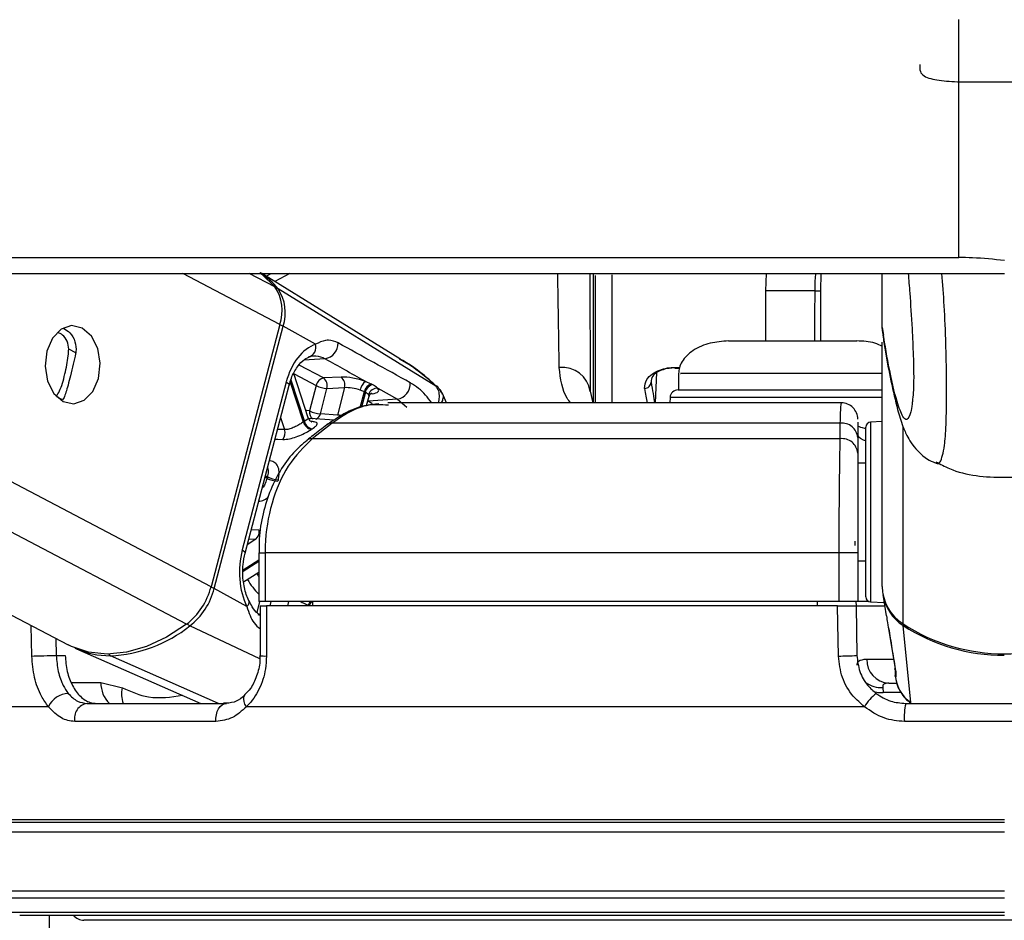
# Paper-space layout '4M DUO Surface plate' of a CAD drawing. Header units: millimetres. Extents: x 20 to 26560, y 40 to 17993.
# Tile 81 of 87: x 22439 to 22559, y 6568 to 6679. Entities that reach past the tile are written whole.
import ezdxf

# ---------------------------------------------------------------- set-up
doc = ezdxf.new("R2010")
doc.units = ezdxf.units.MM

psp = doc.layouts.new('4M DUO Surface plate')

# ---------------------------------------------------------------- linework, layer by layer
at = {"color": 8, "linetype": 'Continuous', "lineweight": 25, "ltscale": 2}
for p, q in [((22553.91, 6649.61), (22553.92, 6678.81)), ((22459.07, 6604.58), (22377.07, 6647.65)), ((22462.09, 6609.19), (22388.89, 6647.65)), ((22470.54, 6641.39), (22458.62, 6647.65)), ((22469.93, 6646.01), (22466.79, 6647.65)), ((22468.88, 6647.3), (22469.49, 6647.65)), ((22471.77, 6647.65), (22469.92, 6646.66)), ((22511.3, 6647.47), (22511.3, 6631.76)), ((22536.22, 6645.51), (22530.19, 6645.51)), ((22536.22, 6645.51), (22536.92, 6645.51)), ((22445.48, 6637.91), (22444.61, 6638.36)), ((22475.92, 6634.82), (22472.9, 6636.4)), ((22476.11, 6637.18), (22473.48, 6637)), ((22472.28, 6635.31), (22475, 6633.88)), ((22516.65, 6631.76), (22516.84, 6635.47)), ((22519.05, 6636.12), (22519.61, 6636.12)), ((22519.05, 6636.01), (22519.05, 6636.12)), ((22473.43, 6629.41), (22471.82, 6634.37)), ((22471.89, 6634.59), (22473.55, 6629.49)), ((22489.68, 6633.85), (22489.71, 6633.83)), ((22480.4, 6631.19), (22480.92, 6633.14)), ((22481.04, 6633.08), (22480.56, 6631.25)), ((22481.67, 6632.88), (22481.89, 6632.9)), ((22443.84, 6632.15), (22443.16, 6632.5)), ((22481.33, 6631.95), (22481.38, 6631.95)), ((22481.38, 6631.95), (22481.34, 6631.97)), ((22484.97, 6632.2), (22486.12, 6631.23)), ((22533.5, 6632.41), (22518.45, 6632.41)), ((22544.53, 6632.41), (22533.5, 6632.41)), ((22470.64, 6629.97), (22471.13, 6628.48)), ((22543.06, 6629.39), (22543.06, 6622.2)), ((22471.13, 6628.48), (22470.26, 6628.49)), ((22547.07, 6604.62), (22547.07, 6628.84)), ((22468.96, 6622.5), (22468.72, 6622.63)), ((22468.76, 6622.8), (22469.01, 6622.67)), ((22543.06, 6622.2), (22543.06, 6607.33)), ((22468, 6616.13), (22467.02, 6616.16)), ((22467.6, 6615.03), (22466.54, 6614.34)), ((22466.73, 6615.06), (22467.6, 6615.03)), ((22467.95, 6613.36), (22468.74, 6613.36)), ((22466.03, 6611.25), (22467.95, 6612.49)), ((22467.95, 6612.29), (22466.03, 6611.05)), ((22468.05, 6607.36), (22467.7, 6606.04)), ((22469.34, 6606.86), (22469.47, 6607.36)), ((22471.59, 6607.36), (22471.46, 6606.86)), ((22474.03, 6606.86), (22474.03, 6606.88)), ((22440.08, 6600.68), (22440, 6604.43)), ((22468.07, 6600.33), (22459.48, 6604.38)), ((22443.04, 6602.83), (22443.09, 6600.75)), ((22462.99, 6594.86), (22449.75, 6600.72)), ((22542.6, 6600.31), (22545.86, 6600.31)), ((22444.95, 6597.41), (22448.57, 6597.41)), ((22546.79, 6596.21), (22544.63, 6596.21)), ((22559.5, 6580.55), (22415.69, 6580.55)), ((22417.65, 6579.08), (22559.5, 6579.08)), ((22428.96, 6571.85), (22559.5, 6571.85)), ((22430.8, 6570.98), (22559.5, 6570.98)), ((22436.12, 6569.25), (22559.5, 6569.25)), ((22442.21, 6568.86), (22442.21, 2354.33)), ((22672.51, 6568.23), (22446.48, 6568.23))]:
    psp.add_line(p, q, dxfattribs=at)
at = {"color": 7, "linetype": 'Continuous', "lineweight": 25, "ltscale": 2}
for p, q in [((19731.26, 6647.65), (22559.5, 6647.65)), ((22357.73, 6647.65), (22444.55, 6602.04)), ((22485.28, 6637.16), (22468.31, 6647.65)), ((22509, 6647.62), (22509, 6631.76)), ((22509.3, 6631.76), (22509.3, 6647.41)), ((22530.24, 6647.65), (22530.17, 6645.51)), ((22536.97, 6645.51), (22537.01, 6647.65)), ((22544.5, 6641.01), (22544.5, 6647.65)), ((22489.71, 6633.83), (22470.33, 6645.76)), ((22530.17, 6645.51), (22530.17, 6639.36)), ((22536.97, 6639.36), (22536.97, 6645.51)), ((22470.54, 6641.39), (22462.09, 6609.19)), ((22462.49, 6608.97), (22470.93, 6641.17)), ((22474.93, 6638.95), (22470.93, 6641.17)), ((22544.5, 6641.01), (22544.67, 6640.09)), ((22544.5, 6641.01), (22544.5, 6641.01)), ((22525.62, 6639.36), (22541.37, 6639.36)), ((22544.5, 6609.23), (22544.5, 6639.2)), ((22474.03, 6629.91), (22472.26, 6635.36)), ((22519.05, 6636.01), (22519.59, 6636.01)), ((22519.5, 6635.36), (22519.5, 6633.36)), ((22471.32, 6634.32), (22465.92, 6613.7)), ((22466.28, 6613.32), (22471.68, 6633.94)), ((22475, 6633.88), (22474.18, 6630.77)), ((22478.06, 6634.91), (22475.92, 6634.82)), ((22481.77, 6634.07), (22481.07, 6634.39)), ((22475.52, 6630.42), (22476.33, 6633.53)), ((22476.33, 6633.53), (22478.48, 6633.63)), ((22478.48, 6633.63), (22477.6, 6630.26)), ((22480.43, 6633.34), (22480.92, 6633.14)), ((22482.57, 6633.55), (22484.97, 6632.2)), ((22508.65, 6633.18), (22508.98, 6631.76)), ((22519.45, 6633.36), (22533.5, 6633.36)), ((22533.5, 6633.36), (22544.53, 6633.36)), ((22444.05, 6632.4), (22443.84, 6632.15)), ((22481.19, 6631.42), (22481.49, 6632.57)), ((22484.97, 6632.2), (22481.38, 6631.95)), ((22539.46, 6631.76), (22483.8, 6631.76)), ((22518.45, 6632.41), (22518.41, 6631.76)), ((22477.6, 6630.26), (22475.52, 6630.42)), ((22477.19, 6629.62), (22474.3, 6629.83)), ((22476.97, 6629.25), (22474.52, 6627.36)), ((22539.36, 6629.25), (22476.97, 6629.25)), ((22539.36, 6627.36), (22539.36, 6629.25)), ((22541.5, 6629.38), (22541.5, 6627.5)), ((22544.5, 6629.46), (22543.06, 6629.39)), ((22542.5, 6622), (22542.5, 6628.79)), ((22539.36, 6627.36), (22474.52, 6627.36)), ((22541.5, 6627.5), (22541.5, 6625.61)), ((22542.5, 6624.36), (22541.5, 6624.36)), ((22542.5, 6607.93), (22542.5, 6622)), ((22467.95, 6613.36), (22467.95, 6607.36)), ((22539.23, 6613.36), (22468.74, 6613.36)), ((22468.74, 6613.36), (22468.74, 6607.36)), ((22541.5, 6613.36), (22539.23, 6613.36)), ((22539.23, 6607.36), (22539.23, 6613.36)), ((22541.5, 6613.36), (22541.5, 6607.36)), ((22541.5, 6612.36), (22542.5, 6612.36)), ((22466.09, 6609.77), (22467.95, 6610.97)), ((22466.49, 6606.75), (22462.49, 6608.97)), ((22468.74, 6607.36), (22467.95, 6607.36)), ((22539.23, 6607.36), (22468.74, 6607.36)), ((22474.53, 6607.36), (22474.53, 6606.86)), ((22536.5, 6607.36), (22536.5, 6606.86)), ((22541.5, 6607.36), (22539.23, 6607.36)), ((22541.28, 6607.36), (22541.29, 6606.86)), ((22542.91, 6607.36), (22541.5, 6607.36)), ((22543.06, 6607.33), (22544.74, 6607.24)), ((22544.59, 6608.23), (22544.99, 6605.62)), ((22468.12, 6606.86), (22468.11, 6600.72)), ((22539.01, 6606.86), (22468.91, 6606.86)), ((22541.29, 6606.86), (22541.39, 6600.75)), ((22541.29, 6606.86), (22544.8, 6606.86)), ((22545.29, 6604.03), (22545.49, 6602.81)), ((22548.01, 6594.96), (22547.09, 6604.42)), ((22545.49, 6602.81), (22546.1, 6599.1)), ((22445.58, 6601.56), (22460.85, 6594.86)), ((22443.09, 6600.75), (22444.19, 6600.75)), ((22468.11, 6600.72), (22468.11, 6600.72)), ((22448.57, 6597.41), (22451.2, 6596.77)), ((22544.56, 6596.8), (22544.63, 6596.21)), ((22545.31, 6597.36), (22546.3, 6597.36)), ((22442.13, 6594.46), (22410.7, 6594.46)), ((22446.86, 6594.86), (22463.98, 6594.86)), ((22542.32, 6594.46), (22466.43, 6594.46)), ((22547.39, 6594.86), (22571.6, 6594.86)), ((22462.69, 6592.64), (22445.35, 6592.64)), ((22571.76, 6592.64), (22547.23, 6592.64)), ((22559.5, 6580.26), (22416.39, 6580.26)), ((22438.6, 6568.86), (22559.5, 6568.86))]:
    psp.add_line(p, q, dxfattribs=at)
at = {"color": 7, "linetype": 'Continuous', "lineweight": 25, "ltscale": 2, "flags": 128}
for points in [[(22424.7, 6649.61), (22440.21, 6649.61), (22447.97, 6649.61), (22463.49, 6649.61), (22471.25, 6649.61), (22486.77, 6649.61), (22494.52, 6649.61), (22502.28, 6649.61), (22517.8, 6649.61), (22525.56, 6649.61), (22539.74, 6649.61), (22553.91, 6649.61)], [(22468.08, 6647.76), (22468.33, 6647.58), (22469.93, 6646.01)], [(22446.28, 6640.94), (22444.97, 6641.24), (22443.68, 6640.8), (22442.61, 6639.71), (22441.92, 6638.11), (22441.71, 6636.26), (22442.01, 6634.44), (22442.79, 6632.92), (22443.92, 6631.94), (22445.23, 6631.64), (22446.51, 6632.08), (22447.59, 6633.17), (22448.28, 6634.77), (22448.49, 6636.62), (22448.18, 6638.44), (22447.41, 6639.96), (22446.28, 6640.94)], [(22474.12, 6629.84), (22474.18, 6629.84), (22474.3, 6629.83)], [(22541.15, 6614.77), (22541.15, 6614.76), (22541.15, 6614.75), (22541.15, 6614.72), (22541.15, 6614.67), (22541.15, 6614.61), (22541.15, 6614.54), (22541.15, 6614.46), (22541.16, 6614.37), (22541.16, 6614.27)], [(22468.91, 6606.86), (22468.9, 6602.86), (22468.9, 6600.68)], [(22539.12, 6600.68), (22539.05, 6604.68), (22539.01, 6606.86)], [(22468.18, 6605.64), (22468.12, 6605.67), (22467.87, 6605.73)], [(22459.07, 6604.58), (22456.64, 6603), (22454.17, 6601.85), (22451.71, 6601.15), (22449.32, 6600.91), (22447.05, 6601.14), (22444.96, 6601.84), (22444.55, 6602.04)], [(22440.08, 6600.68), (22440.38, 6600.69), (22440.73, 6600.7), (22441.12, 6600.71), (22441.54, 6600.72), (22441.97, 6600.73), (22442.38, 6600.74), (22442.76, 6600.75), (22443.09, 6600.75)], [(22546.16, 6598.77), (22546.06, 6599.11), (22546.06, 6599.14)], [(22462.69, 6592.64), (22462.69, 6593.06), (22462.75, 6593.47), (22462.86, 6593.85), (22463.02, 6594.19), (22463.22, 6594.47), (22463.45, 6594.68), (22463.71, 6594.81), (22463.98, 6594.86)]]:
    psp.add_lwpolyline(points, dxfattribs=at)
at = {"color": 8, "linetype": 'Continuous', "lineweight": 25, "ltscale": 2, "flags": 128}
for points in [[(22471.32, 6634.32), (22471.48, 6634.22), (22471.6, 6634.12), (22471.67, 6634.04), (22471.69, 6633.96), (22471.68, 6633.94)], [(22481.93, 6631.63), (22481.83, 6631.69), (22481.38, 6631.95)], [(22474.18, 6630.77), (22473.86, 6630.81), (22473.73, 6630.82)], [(22469.94, 6627.3), (22470.28, 6627.29), (22470.92, 6627.27)], [(22465.92, 6613.7), (22466.08, 6613.6), (22466.2, 6613.5), (22466.26, 6613.41), (22466.28, 6613.33), (22466.28, 6613.32)], [(22466.49, 6606.75), (22466.63, 6606.93), (22466.72, 6607.1), (22466.77, 6607.26), (22466.77, 6607.4), (22466.74, 6607.47)], [(22543.48, 6596.33), (22544.02, 6596.22), (22544.63, 6596.21)], [(22466.43, 6594.46), (22466.26, 6594.79), (22466.15, 6595.1), (22466.1, 6595.39), (22466.12, 6595.64), (22466.21, 6595.85), (22466.29, 6595.94)]]:
    psp.add_lwpolyline(points, dxfattribs=at)
at = {"color": 7, "linetype": 'Continuous', "lineweight": 25, "ltscale": 4}
for centre, radius, start, end in [((22462.52, 6639.39), 10.08, 39.2146, 55.9664), ((22465.57, 6643.08), 5.25, 341.1994, 33.821), ((22465.99, 6642.86), 5.22, 341.1997, 33.8209), ((22473.77, 6638.6), 1.21, 283.749, 16.8987), ((22475.75, 6639.1), 1.95, 280.7247, 0.755), ((22505.17, 6632.59), 3.54, 9.5521, 95.111), ((22476.18, 6633.65), 1.2, 102.5251, 168.7953), ((22476.52, 6636.97), 3.44, 243.862, 266.9379), ((22475.16, 6633.87), 1.21, 344.2078, 51.7548), ((22477.31, 6633.96), 1.21, 344.2145, 51.7456), ((22482.01, 6633.09), 1.61, 125.8608, 171.1893), ((22482.13, 6632.89), 1.24, 106.9208, 168.2475), ((22482.25, 6632.82), 1.24, 107.1283, 168.2125), ((22484.6, 6634.12), 1.95, 280.7346, 3.434), ((22515.34, 6634.32), 0.787, 269.2047, 359.5797), ((22482.47, 6632.48), 1.07, 84.3747, 164.4422), ((22519.45, 6632.36), 1, 90, 177), ((22539.5, 6629.76), 2, 359.9595, 90.2428), ((22475.7, 6633.86), 3.44, 243.8623, 266.9377), ((22477.08, 6623.91), 6.6, 122.3418, 123.564), ((22474.66, 6629.75), 1.27, 195.6163, 258.4017), ((22474.77, 6629.81), 1.26, 194.8061, 258.2425), ((22476.86, 6628.36), 0.897, 82.736, 126.4394), ((22539.59, 6627.36), 1.91, 4.3253, 97.1604), ((22543.1, 6628.79), 0.6, 93, 180), ((22469.84, 6628.08), 1.35, 323.5366, 17.058), ((22478.13, 6622.86), 6.77, 122.3786, 123.4727), ((22539.59, 6625.46), 1.91, 4.328, 97.0676), ((22484.67, 6618.47), 16.21, 164.9884, 165.6173), ((22470.48, 6625.66), 3.51, 244.3849, 267.0102), ((22470.52, 6625.69), 3.37, 243.3226, 266.8717), ((22483.55, 6618.77), 13.68, 164.9704, 165.6554), ((22466.82, 6615.93), 1.2, 310.9469, 9.2785), ((22453.8, 6611.33), 8.57, 307.948, 345.537), ((22454.24, 6611.1), 8.52, 307.949, 345.5356), ((22550.03, 6609.29), 5.53, 180.6079, 237.646), ((22543.1, 6607.93), 0.6, 180, 267), ((22550.06, 6609.1), 5.54, 189.0592, 237.5511), ((22449.01, 6617.43), 16.73, 272.5073, 308.7269), ((22559.5, 6623.87), 22.92, 237.1574, 302.8426), ((22559.44, 6623.5), 22.73, 237.0769, 270.1396), ((22449.63, 6610.86), 10.14, 245.1333, 270.6356), ((22539.06, 6639.56), 38.88, 270.0867, 273.4363), ((22545.46, 6600.21), 2.86, 178.0909, 266.9145), ((22444.67, 6593.29), 2.8, 92.3964, 155.3248), ((22548.22, 6590.68), 7.01, 129.5406, 147.3718), ((22447.18, 6593.02), 1.87, 99.6822, 191.5646), ((22554.34, 6593.23), 7.13, 166.8308, 184.76), ((22446.62, 6570.23), 2, 223.253, 266.1738)]:
    psp.add_arc(centre, radius, start, end, dxfattribs=at)
at = {"color": 8, "linetype": 'Continuous', "lineweight": 25, "ltscale": 4}
for centre, radius, start, end in [((22470.11, 6645.39), 0.43, 60.1216, 95.3382), ((22469.99, 6639.3), 2.09, 63.3439, 75.4226), ((22475.05, 6630.59), 0.887, 168.475, 242.1058), ((22474.66, 6630.6), 0.872, 289.8482, 347.9485), ((22474.41, 6626.47), 0.895, 82.8582, 127.1458), ((22476.44, 6616.22), 11.64, 211.8987, 223.1622), ((22477.32, 6616.66), 11.26, 211.2964, 213.6086), ((22461.65, 6607.37), 1.81, 62.3722, 76.3892), ((22475.47, 6606.49), 1.49, 144.5337, 164.763), ((22475.59, 6606.45), 1.49, 142.1542, 163.9071), ((22459.94, 6605.25), 0.986, 217.7557, 241.9987), ((22547.51, 6604.41), 0.422, 155.4588, 177.6176), ((22449.94, 6601.13), 0.455, 208.662, 244.1515), ((22468.72, 6605.17), 4.49, 262.1751, 272.3051), ((22451.86, 6597.28), 3.29, 177.8135, 227.4719), ((22454.05, 6595.98), 2.96, 164.4226, 202.1672), ((22544.4, 6599.93), 3.13, 232.8793, 272.9684)]:
    psp.add_arc(centre, radius, start, end, dxfattribs=at)
at = {"color": 7, "linetype": 'Continuous', "lineweight": 25, "ltscale": 4}
for centre, major_axis, ratio, start_param, end_param in [((22475.94, 6631.75), (0.17, 7.38), 0.672177, 0.239349, 1.230015), ((22479.81, 6633.93), (2.74, -0.61), 0.28356, 1.155906, 2.325599), ((22479.6, 6632.99), (1.77, -0.35), 0.303544, 1.14855, 2.318243), ((22479.93, 6633.86), (2.74, -0.61), 0.28356, 5.571912, 6.622885), ((22470.54, 6611.13), (0.17, 7.38), 0.672177, 1.230015, 2.220681)]:
    psp.add_ellipse(centre, major_axis=major_axis, ratio=ratio, start_param=start_param, end_param=end_param, dxfattribs=at)
at = {"color": 8, "linetype": 'Continuous', "lineweight": 25, "ltscale": 4}
for centre, major_axis, ratio, start_param, end_param in [((22514, 6684.93), (-3.3, 55.2), 0.040218, 2.728643, 2.867539), ((22479.73, 6632.93), (1.77, -0.35), 0.303544, 6.26512, 6.615529), ((22513.2, 6684.88), (-3.3, 56), 0.039648, 2.728711, 2.817611)]:
    psp.add_ellipse(centre, major_axis=major_axis, ratio=ratio, start_param=start_param, end_param=end_param, dxfattribs=at)
at = {"color": 8, "linetype": 'Continuous', "lineweight": 25, "ltscale": 2}
for points, knots in [([(22549.12, 6673.29), (22549.11, 6672.99), (22549.08, 6672.14), (22550.32, 6671.5), (22552.57, 6671.2), (22555.52, 6671.16), (22558.09, 6671.17), (22560.74, 6671.17), (22563.47, 6671.16), (22566.48, 6671.2), (22568.6, 6671.5), (22569.85, 6672.11), (22569.87, 6672.92), (22569.88, 6673.29)], [0, 0, 0, 0, 0.06083, 0.169844, 0.277522, 0.379739, 0.481054, 0.512022, 0.619862, 0.728713, 0.82954, 0.924901, 1, 1, 1, 1]), ([(22504.85, 6636.11), (22504.83, 6637.24), (22504.8, 6639.53), (22504.73, 6643.35), (22504.69, 6646.27), (22504.67, 6647.65)], [0, 0, 0, 0, 0.340072, 0.687931, 1, 1, 1, 1]), ([(22536.34, 6647.65), (22536.33, 6647.59), (22536.23, 6647.01), (22536.22, 6646.22), (22536.22, 6645.51)], [0, 0, 0, 0, 0.106374, 1, 1, 1, 1]), ([(22551.04, 6624.45), (22551.11, 6624.39), (22551.43, 6624.12), (22551.82, 6624.76), (22552.18, 6626.51), (22552.34, 6628.49), (22552.39, 6630.85), (22552.4, 6633.04), (22552.4, 6635.64), (22552.32, 6639.55), (22552.14, 6643.72), (22551.93, 6646.36), (22551.83, 6647.65)], [0, 0, 0, 0, 0.0655, 0.295526, 0.395209, 0.515822, 0.586276, 0.616899, 0.690024, 0.767312, 0.886238, 1, 1, 1, 1]), ([(22536.22, 6645.51), (22536.21, 6643.94), (22536.2, 6641.89), (22536.21, 6639.84), (22536.21, 6639.36)], [0, 0, 0, 0, 0.7663145, 1, 1, 1, 1]), ([(22548.24, 6632.23), (22548.22, 6632.03), (22548.16, 6631.24), (22547.93, 6630.22), (22547.55, 6629.5), (22546.98, 6630.04), (22546.23, 6632.03), (22545.37, 6635.72), (22544.76, 6639.41), (22544.5, 6641.01)], [0, 0, 0, 0, 0.018609, 0.072577, 0.210318, 0.343519, 0.531625, 0.7969, 1, 1, 1, 1]), ([(22489.71, 6633.83), (22488.64, 6634.77), (22487.25, 6635.99), (22485.63, 6636.9), (22485.25, 6637.11)], [0, 0, 0, 0, 0.767608, 1, 1, 1, 1]), ([(22506.24, 6631.76), (22506.09, 6631.94), (22505.21, 6633.04), (22505.01, 6634.72), (22504.85, 6636.11)], [0, 0, 0, 0, 0.166423, 1, 1, 1, 1]), ([(22544.53, 6635.36), (22543.59, 6635.36), (22541.47, 6635.36), (22536.54, 6635.36), (22530.98, 6635.36), (22525.73, 6635.36), (22521.77, 6635.36), (22519.61, 6635.36), (22519.72, 6635.36), (22519.76, 6635.36)], [0, 0, 0, 0, 0.126078, 0.283568, 0.441055, 0.598542, 0.756028, 0.91352, 1, 1, 1, 1]), ([(22489.21, 6631.76), (22488.68, 6632.41), (22487.85, 6633.45), (22486.9, 6634.02), (22486.55, 6634.23)], [0, 0, 0, 0, 0.630951, 1, 1, 1, 1]), ([(22489.71, 6633.83), (22489.82, 6633.64), (22490.05, 6633.25), (22490.13, 6632.53), (22490.03, 6632), (22489.99, 6631.76)], [0, 0, 0, 0, 0.337565, 0.698416, 1, 1, 1, 1]), ([(22490.44, 6632.86), (22490.49, 6632.83), (22490.64, 6632.7), (22490.55, 6632.3), (22490.49, 6631.96), (22490.35, 6631.76), (22490.35, 6631.76)], [0, 0, 0, 0, 0.169818, 0.594764, 0.986557, 1, 1, 1, 1]), ([(22483.87, 6631.47), (22482.97, 6631.53), (22481.14, 6631.64), (22478.82, 6630.57), (22477.48, 6629.61), (22476.97, 6629.25)], [0, 0, 0, 0, 0.372872, 0.763113, 1, 1, 1, 1]), ([(22539.36, 6629.25), (22539.38, 6630.2), (22539.43, 6631.6), (22539.48, 6631.68), (22539.5, 6631.7)], [0, 0, 0, 0, 0.67266, 1, 1, 1, 1]), ([(22478.1, 6630.21), (22478.01, 6630.22), (22477.82, 6630.24), (22477.68, 6630.25), (22477.6, 6630.26)], [0, 0, 0, 0, 0.467685, 1, 1, 1, 1]), ([(22474.02, 6629.91), (22474.02, 6629.87), (22474.01, 6629.8), (22473.81, 6629.65), (22473.62, 6629.53), (22473.55, 6629.49)], [0, 0, 0, 0, 0.372434, 0.778821, 1, 1, 1, 1]), ([(22474.51, 6628.58), (22474.6, 6628.64), (22474.88, 6628.82), (22475.14, 6629.07), (22475.16, 6629.28), (22474.93, 6629.41), (22474.59, 6629.45), (22474.43, 6629.47)], [0, 0, 0, 0, 0.1217527, 0.3473609, 0.5757057, 0.8071729, 1, 1, 1, 1]), ([(22542.5, 6627.09), (22542.39, 6627.12), (22541.59, 6627.39), (22541.54, 6627.69), (22541.5, 6627.94)], [0, 0, 0, 0, 0.13357, 1, 1, 1, 1]), ([(22469.03, 6623.81), (22469.06, 6623.71), (22469.14, 6623.48), (22469.1, 6623.07), (22469.03, 6622.77), (22469.01, 6622.67)], [0, 0, 0, 0, 0.332773, 0.764919, 1, 1, 1, 1]), ([(22468.96, 6622.5), (22468.91, 6622.31), (22468.79, 6621.93), (22468.57, 6621.5), (22468.41, 6621.33), (22468.37, 6621.28)], [0, 0, 0, 0, 0.428048, 0.857283, 1, 1, 1, 1]), ([(22467.91, 6619.69), (22468.03, 6619.7), (22468.38, 6619.74), (22468.82, 6619.92), (22469.08, 6620.18), (22469.14, 6620.25)], [0, 0, 0, 0, 0.28437, 0.830661, 1, 1, 1, 1]), ([(22473.06, 6607.36), (22473.13, 6607.33), (22473.4, 6607.22), (22473.74, 6607.04), (22473.96, 6606.93), (22474.03, 6606.88)], [0, 0, 0, 0, 0.204231, 0.719657, 1, 1, 1, 1]), ([(22466.49, 6606.75), (22466.74, 6606), (22467.12, 6604.85), (22467.86, 6604.25), (22468.11, 6604.04)], [0, 0, 0, 0, 0.649683, 1, 1, 1, 1]), ([(22546.16, 6598.77), (22546.18, 6598.47), (22546.2, 6598.01), (22546.14, 6598.14), (22546.12, 6598.19)], [0, 0, 0, 0, 0.666832, 1, 1, 1, 1]), ([(22451.2, 6596.77), (22452.27, 6596.31), (22454.68, 6595.27), (22457.17, 6595.65), (22458.57, 6595.86)], [0, 0, 0, 0, 0.44251, 1, 1, 1, 1])]:
    psp.add_open_spline(points, degree=3, knots=knots, dxfattribs=at)
at = {"color": 7, "linetype": 'Continuous', "lineweight": 25, "ltscale": 2}
for points, knots in [([(22559.5, 6649.23), (22558.19, 6649.37), (22556.32, 6649.58), (22554.47, 6649.6), (22553.91, 6649.61)], [0, 0, 0, 0, 0.700713, 1, 1, 1, 1]), ([(22508.59, 6647.65), (22508.59, 6647.5), (22508.6, 6645.35), (22508.62, 6641.78), (22508.64, 6637.03), (22508.65, 6634.47), (22508.65, 6633.18)], [0, 0, 0, 0, 0.027826, 0.380925, 0.68696, 1, 1, 1, 1]), ([(22547.7, 6647.65), (22547.76, 6646.86), (22547.93, 6644.81), (22548.14, 6641.44), (22548.3, 6638.19), (22548.36, 6636.05), (22548.37, 6634.96), (22548.36, 6634.09), (22548.32, 6633.07), (22548.27, 6632.55), (22548.24, 6632.23)], [0, 0, 0, 0, 0.175789, 0.45503, 0.640275, 0.726889, 0.784776, 0.809079, 0.881847, 1, 1, 1, 1]), ([(22444.61, 6638.36), (22444.57, 6638.69), (22444.49, 6639.35), (22443.96, 6640.09), (22443.48, 6640.31), (22443.28, 6640.4)], [0, 0, 0, 0, 0.3709042, 0.7414034, 1, 1, 1, 1]), ([(22444, 6640.9), (22444.27, 6640.74), (22444.88, 6640.38), (22445.46, 6639.32), (22445.56, 6638.37), (22445.47, 6637.87), (22445.46, 6637.79)], [0, 0, 0, 0, 0.27307, 0.612938, 0.939369, 1, 1, 1, 1]), ([(22544.57, 6640.07), (22544.67, 6639.46), (22544.99, 6637.42), (22545.59, 6634.28), (22546.28, 6631.24), (22546.91, 6629.16), (22547.5, 6627.77), (22548.14, 6626.68), (22548.96, 6625.72), (22549.85, 6624.91), (22550.68, 6624.54), (22551.01, 6624.39)], [0, 0, 0, 0, 0.09622, 0.318105, 0.561174, 0.722331, 0.81809, 0.879576, 0.930045, 0.971834, 1, 1, 1, 1]), ([(22477.7, 6639.12), (22477.31, 6639.28), (22476.78, 6639.49), (22475.88, 6639.42), (22475.34, 6639.15), (22474.93, 6638.95)], [0, 0, 0, 0, 0.417868, 0.554, 1, 1, 1, 1]), ([(22486.55, 6634.23), (22485.06, 6635.06), (22482.11, 6636.68), (22479.15, 6638.32), (22477.7, 6639.12)], [0, 0, 0, 0, 0.506742, 1, 1, 1, 1]), ([(22525.62, 6639.36), (22524.87, 6639.31), (22523.35, 6639.2), (22521.6, 6638.46), (22520.5, 6637.59), (22519.92, 6636.87), (22519.56, 6636.11), (22519.52, 6635.6), (22519.5, 6635.36)], [0, 0, 0, 0, 0.275847, 0.55327, 0.680846, 0.797176, 0.902793, 1, 1, 1, 1]), ([(22544.53, 6638.69), (22544.23, 6638.83), (22543.25, 6639.3), (22542.14, 6639.33), (22541.37, 6639.36)], [0, 0, 0, 0, 0.306844, 1, 1, 1, 1]), ([(22443.09, 6632.54), (22443.23, 6632.75), (22443.48, 6633.13), (22443.84, 6634.13), (22444.15, 6635.26), (22444.4, 6636.44), (22444.57, 6637.49), (22444.6, 6638.09), (22444.61, 6638.36)], [0, 0, 0, 0, 0.204639, 0.376327, 0.548815, 0.70335, 0.864278, 1, 1, 1, 1]), ([(22445.46, 6637.79), (22445.37, 6637.37), (22445.19, 6636.53), (22444.85, 6635.14), (22444.53, 6633.94), (22444.26, 6633.01), (22444.12, 6632.61), (22444.05, 6632.4)], [0, 0, 0, 0, 0.2220731, 0.4457692, 0.6401562, 0.8216408, 1, 1, 1, 1]), ([(22471.68, 6633.94), (22471.77, 6634.23), (22472.02, 6635.08), (22472.67, 6636.26), (22473.52, 6637.14), (22474.03, 6637.36), (22474.25, 6637.46)], [0, 0, 0, 0, 0.156405, 0.463085, 0.767314, 1, 1, 1, 1]), ([(22474.06, 6637.42), (22474.36, 6637.49), (22475.05, 6637.67), (22475.73, 6637.36), (22476.11, 6637.18)], [0, 0, 0, 0, 0.4297982, 1, 1, 1, 1]), ([(22476.11, 6637.18), (22477.7, 6636.29), (22479.36, 6635.36), (22481.01, 6634.43), (22481.07, 6634.39)], [0, 0, 0, 0, 0.961059, 1, 1, 1, 1]), ([(22489.69, 6633.86), (22489.36, 6634.17), (22487.99, 6635.44), (22486.43, 6636.55), (22485.16, 6637.24), (22485.15, 6637.24)], [0, 0, 0, 0, 0.236995, 0.993666, 1, 1, 1, 1]), ([(22515.33, 6633.54), (22515.35, 6633.9), (22515.39, 6634.5), (22516.17, 6635.3), (22517.09, 6635.79), (22518.07, 6636.07), (22518.74, 6636.1), (22519.05, 6636.12)], [0, 0, 0, 0, 0.343364, 0.56591, 0.738588, 0.878697, 1, 1, 1, 1]), ([(22519.05, 6636.06), (22518.8, 6636.04), (22518.27, 6636.02), (22517.49, 6635.82), (22516.77, 6635.49), (22516.16, 6634.94), (22516.14, 6634.56), (22516.13, 6634.32)], [0, 0, 0, 0, 0.11258, 0.245383, 0.41497, 0.641277, 1, 1, 1, 1]), ([(22481.89, 6634.01), (22481.88, 6634.01), (22481.84, 6634.03), (22481.8, 6634.05), (22481.77, 6634.07)], [0, 0, 0, 0, 0.237145, 1, 1, 1, 1]), ([(22482.57, 6633.55), (22482.52, 6633.59), (22482.34, 6633.74), (22482.08, 6633.9), (22481.89, 6634.01)], [0, 0, 0, 0, 0.274389, 1, 1, 1, 1]), ([(22490.5, 6632.9), (22490.5, 6632.9), (22490.5, 6632.9), (22490.5, 6632.9), (22490.39, 6633), (22490.22, 6633.34), (22490.02, 6633.59), (22489.89, 6633.75), (22489.79, 6633.84), (22489.73, 6633.9)], [0, 0, 0, 0, 0.000034, 0.000135, 0.000417, 0.533114, 0.65381, 0.773403, 1, 1, 1, 1]), ([(22480.92, 6633.14), (22480.95, 6633.12), (22480.99, 6633.1), (22481.03, 6633.08), (22481.04, 6633.08)], [0, 0, 0, 0, 0.763198, 1, 1, 1, 1]), ([(22481.04, 6633.08), (22481.16, 6633), (22481.33, 6632.9), (22481.41, 6632.8), (22481.43, 6632.77)], [0, 0, 0, 0, 0.7188728, 1, 1, 1, 1]), ([(22481.52, 6632.56), (22481.53, 6632.63), (22481.57, 6632.81), (22481.74, 6632.96), (22481.83, 6633), (22481.81, 6633), (22481.81, 6633)], [0, 0, 0, 0, 0.265438, 0.638279, 0.961074, 1, 1, 1, 1]), ([(22490.99, 6631.76), (22490.84, 6632.14), (22490.61, 6632.72), (22490.32, 6633.24), (22490.23, 6633.41)], [0, 0, 0, 0, 0.674975, 1, 1, 1, 1]), ([(22482.71, 6631.63), (22482.12, 6631.58), (22480.64, 6631.43), (22478.46, 6630.56), (22477.01, 6629.54), (22476.34, 6629.06)], [0, 0, 0, 0, 0.264404, 0.654869, 1, 1, 1, 1]), ([(22473.43, 6629.41), (22473.29, 6629.32), (22473.01, 6629.14), (22472.47, 6628.84), (22471.91, 6628.6), (22471.45, 6628.48), (22471.21, 6628.48), (22471.13, 6628.48)], [0, 0, 0, 0, 0.219854, 0.440325, 0.663109, 0.885444, 1, 1, 1, 1]), ([(22476.32, 6629.08), (22475.75, 6628.64), (22474.94, 6628.01), (22474.12, 6627.38), (22473.88, 6627.19)], [0, 0, 0, 0, 0.700005, 1, 1, 1, 1]), ([(22474.44, 6629.43), (22474.45, 6629.43), (22474.46, 6629.42), (22474.39, 6629.45), (22474.23, 6629.57), (22474.06, 6629.75), (22474.05, 6629.89), (22474.04, 6629.91)], [0, 0, 0, 0, 0.061657, 0.303667, 0.570653, 0.936458, 1, 1, 1, 1]), ([(22470.92, 6627.27), (22471.05, 6627.28), (22471.42, 6627.28), (22472.12, 6627.43), (22472.97, 6627.74), (22473.78, 6628.12), (22474.2, 6628.38), (22474.4, 6628.51)], [0, 0, 0, 0, 0.11957, 0.349271, 0.573006, 0.788416, 1, 1, 1, 1]), ([(22542.5, 6628.58), (22542.45, 6628.59), (22541.99, 6628.69), (22541.75, 6628.78), (22541.54, 6628.86)], [0, 0, 0, 0, 0.104155, 1, 1, 1, 1]), ([(22473.89, 6627.16), (22473.32, 6626.68), (22472.07, 6625.63), (22470.51, 6623.43), (22469.2, 6620.78), (22468.35, 6617.8), (22467.94, 6615.28), (22467.99, 6613.79), (22468, 6613.36)], [0, 0, 0, 0, 0.16022, 0.348742, 0.53897, 0.731331, 0.922389, 1, 1, 1, 1]), ([(22474.52, 6627.36), (22473.48, 6626.33), (22471.39, 6624.28), (22469.4, 6619.55), (22468.76, 6615.71), (22468.74, 6613.64), (22468.74, 6613.36)], [0, 0, 0, 0, 0.317084, 0.634487, 0.949902, 1, 1, 1, 1]), ([(22539.23, 6613.36), (22539.23, 6615.15), (22539.23, 6618.72), (22539.28, 6623.47), (22539.32, 6626.14), (22539.35, 6627.19), (22539.36, 6627.36)], [0, 0, 0, 0, 0.313658, 0.627143, 0.941623, 1, 1, 1, 1]), ([(22541.5, 6625.61), (22541.5, 6625.46), (22541.5, 6624.54), (22541.5, 6622.21), (22541.5, 6618.05), (22541.5, 6614.92), (22541.5, 6613.36)], [0, 0, 0, 0, 0.0584334, 0.3730932, 0.6865285, 1, 1, 1, 1]), ([(22470.34, 6622.32), (22470.37, 6622.47), (22470.47, 6622.89), (22470.47, 6623.53), (22470.25, 6624.13), (22469.84, 6624.54), (22469.42, 6624.62), (22469.21, 6624.66)], [0, 0, 0, 0, 0.116732, 0.333033, 0.551949, 0.773851, 1, 1, 1, 1]), ([(22551.07, 6624.54), (22551.63, 6624.24), (22554.2, 6622.86), (22559.5, 6622.45), (22564.79, 6622.86), (22567.36, 6624.24), (22567.92, 6624.54)], [0, 0, 0, 0, 0.108727, 0.5, 0.891273, 1, 1, 1, 1]), ([(22466.74, 6607.47), (22466.63, 6607.72), (22466.3, 6608.48), (22465.98, 6609.99), (22465.95, 6611.78), (22466.18, 6612.85), (22466.28, 6613.32)], [0, 0, 0, 0, 0.152732, 0.457103, 0.763482, 1, 1, 1, 1]), ([(22468.19, 6605.71), (22468.05, 6605.77), (22467.67, 6605.94), (22467.22, 6606.54), (22466.88, 6607.24), (22466.75, 6607.51)], [0, 0, 0, 0, 0.254364, 0.709491, 1, 1, 1, 1]), ([(22468.14, 6606.86), (22468.14, 6606.86), (22468.14, 6606.86), (22468.4, 6606.86), (22468.73, 6606.86), (22468.91, 6606.86)], [0, 0, 0, 0, 0.247463, 0.612574, 1, 1, 1, 1]), ([(22539.01, 6606.86), (22539.24, 6606.86), (22539.69, 6606.86), (22540.33, 6606.86), (22540.85, 6606.86), (22541.21, 6606.86), (22541.26, 6606.86), (22541.29, 6606.86)], [0, 0, 0, 0, 0.197556, 0.395101, 0.59273, 0.790352, 1, 1, 1, 1]), ([(22545.03, 6605.62), (22545.06, 6605.32), (22545.18, 6604.48), (22545.28, 6604.05), (22545.35, 6603.78)], [0, 0, 0, 0, 0.353972, 1, 1, 1, 1]), ([(22545.35, 6603.78), (22545.48, 6602.96), (22545.75, 6601.29), (22546.02, 6599.62), (22546.16, 6598.77)], [0, 0, 0, 0, 0.493266, 1, 1, 1, 1]), ([(22442.13, 6594.46), (22441.83, 6594.87), (22441.11, 6595.86), (22440.31, 6598.01), (22440.16, 6599.79), (22440.08, 6600.68)], [0, 0, 0, 0, 0.2603652, 0.6306924, 1, 1, 1, 1]), ([(22443.09, 6600.75), (22443.15, 6600.09), (22443.26, 6598.75), (22443.83, 6597.14), (22444.34, 6596.39), (22444.56, 6596.08)], [0, 0, 0, 0, 0.370011, 0.740299, 1, 1, 1, 1]), ([(22444.19, 6600.75), (22444.24, 6600.08), (22444.36, 6598.75), (22445.03, 6596.98), (22446.01, 6595.64), (22447.08, 6594.95), (22447.79, 6594.88), (22448.06, 6594.86)], [0, 0, 0, 0, 0.215296, 0.430555, 0.646492, 0.863793, 1, 1, 1, 1]), ([(22468.05, 6600.72), (22468.07, 6600.49), (22468.12, 6599.63), (22467.73, 6598.2), (22467.07, 6596.77), (22466.49, 6596.2), (22466.25, 6595.97)], [0, 0, 0, 0, 0.117352, 0.44955, 0.779931, 1, 1, 1, 1]), ([(22468.9, 6600.68), (22468.87, 6600.15), (22468.8, 6598.72), (22468.07, 6596.52), (22467.08, 6595.09), (22466.47, 6594.5), (22466.43, 6594.46)], [0, 0, 0, 0, 0.220487, 0.593663, 0.970368, 1, 1, 1, 1]), ([(22542.32, 6594.46), (22541.84, 6594.87), (22540.7, 6595.86), (22539.44, 6598.01), (22539.23, 6599.79), (22539.12, 6600.68)], [0, 0, 0, 0, 0.260352, 0.630692, 1, 1, 1, 1]), ([(22541.39, 6600.75), (22541.47, 6600.09), (22541.63, 6598.75), (22542.56, 6597.14), (22543.41, 6596.39), (22543.76, 6596.08)], [0, 0, 0, 0, 0.370019, 0.740311, 1, 1, 1, 1]), ([(22541.41, 6599.54), (22541.44, 6599.73), (22541.52, 6600.2), (22542.2, 6600.27), (22542.6, 6600.31)], [0, 0, 0, 0, 0.416463, 1, 1, 1, 1]), ([(22546.05, 6599.14), (22546.07, 6599.07), (22546.11, 6598.8), (22546.09, 6598.67), (22546.1, 6598.53), (22546.09, 6598.37), (22546.11, 6598.22), (22546.12, 6598.19)], [0, 0, 0, 0, 0.174758, 0.647704, 0.863803, 0.970023, 1, 1, 1, 1]), ([(22546.11, 6598.27), (22546.15, 6597.99), (22546.23, 6597.4), (22546.6, 6596.49), (22547.18, 6595.62), (22547.74, 6595.17), (22548.01, 6594.96)], [0, 0, 0, 0, 0.209582, 0.45826, 0.738167, 1, 1, 1, 1]), ([(22546.12, 6598.19), (22546.12, 6598.19), (22546.11, 6598.2), (22546.11, 6598.24), (22546.11, 6598.27)], [0, 0, 0, 0, 0.359268, 1, 1, 1, 1]), ([(22546.18, 6597.78), (22546.26, 6597.45), (22546.4, 6596.9), (22546.81, 6596.14), (22547.3, 6595.45), (22547.81, 6595.06), (22548.06, 6594.86)], [0, 0, 0, 0, 0.289046, 0.46624, 0.730319, 1, 1, 1, 1]), ([(22545.31, 6597.36), (22545.08, 6597.34), (22544.8, 6597.31), (22544.57, 6597.11), (22544.56, 6596.94), (22544.56, 6596.8)], [0, 0, 0, 0, 0.477786, 0.583721, 1, 1, 1, 1]), ([(22444.56, 6596.08), (22444.92, 6595.72), (22445.63, 6595.02), (22446.46, 6594.91), (22446.86, 6594.86)], [0, 0, 0, 0, 0.519436, 1, 1, 1, 1]), ([(22466.26, 6595.97), (22466.16, 6595.85), (22465.72, 6595.36), (22464.83, 6594.91), (22464.06, 6594.89), (22463.63, 6594.88)], [0, 0, 0, 0, 0.122516, 0.506638, 1, 1, 1, 1]), ([(22543.76, 6596.08), (22544.34, 6595.72), (22545.45, 6595.02), (22546.76, 6594.91), (22547.39, 6594.86)], [0, 0, 0, 0, 0.519407, 1, 1, 1, 1]), ([(22445.35, 6592.64), (22444.79, 6592.72), (22443.61, 6592.88), (22442.64, 6593.92), (22442.13, 6594.46)], [0, 0, 0, 0, 0.475847, 1, 1, 1, 1]), ([(22466.43, 6594.46), (22465.88, 6593.95), (22464.76, 6592.91), (22463.4, 6592.73), (22462.69, 6592.64)], [0, 0, 0, 0, 0.485345, 1, 1, 1, 1]), ([(22547.23, 6592.64), (22546.37, 6592.72), (22544.58, 6592.88), (22543.09, 6593.92), (22542.32, 6594.46)], [0, 0, 0, 0, 0.475858, 1, 1, 1, 1])]:
    psp.add_open_spline(points, degree=3, knots=knots, dxfattribs=at)

doc.saveas('drawing.dxf')
